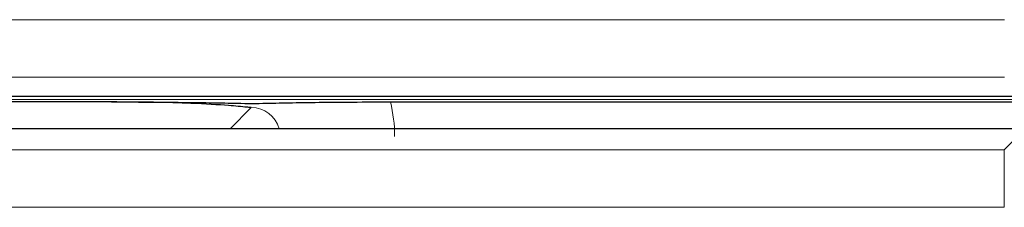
# Paper-space layout 'Blatt3' of a CAD drawing. Header units: millimetres. Extents: x 5 to 418, y 2 to 292.
# Tile 29 of 100: x 106.77 to 109.628, y 185.952 to 186.497. Entities that reach past the tile are written whole.
import ezdxf

# ---------------------------------------------------------------- set-up
doc = ezdxf.new("R2010")
doc.units = ezdxf.units.MM

psp = doc.layouts.new('Blatt3')

# ---------------------------------------------------------------- linework, layer by layer
at = {"color": 7, "linetype": 'Continuous', "lineweight": 18}
for p, q in [((106.4556, 186.4966), (109.628, 186.4966)), ((109.628, 186.3299), (106.4556, 186.3299)), ((109.7251, 186.2652), (106.2492, 186.2652)), ((107.3806, 186.18), (107.442, 186.2414)), ((109.6278, 186.1189), (109.6889, 186.18)), ((106.3558, 186.1189), (109.6278, 186.1189)), ((109.6278, 186.1189), (109.6278, 185.9522)), ((109.6278, 185.9522), (106.4392, 185.9522))]:
    psp.add_line(p, q, dxfattribs=at)
at = {"color": 7, "linetype": 'Continuous', "lineweight": 25}
for p, q in [((107.0363, 186.2579), (106.2419, 186.2579)), ((106.4469, 186.2746), (109.7918, 186.2746)), ((107.846, 186.2579), (109.7251, 186.2579)), ((109.6889, 186.18), (106.2948, 186.18))]:
    psp.add_line(p, q, dxfattribs=at)
at = {"color": 7, "linetype": 'Continuous', "lineweight": 18}
for major_axis, ratio, start_param, end_param in [((-0.2954, -0.2954), 0.997265, 2.357564, 2.599116), ((0.0604, 0.0604), 0.975938, 5.761194, 7.067214)]:
    psp.add_ellipse((107.4409, 186.157), major_axis=major_axis, ratio=ratio, start_param=start_param, end_param=end_param, dxfattribs=at)
at = {"color": 7, "linetype": 'Continuous', "lineweight": 25}
for points, knots in [([(107.0363, 186.2579), (107.0782, 186.2579), (107.162, 186.2577), (107.2675, 186.2566), (107.3368, 186.2555), (107.384, 186.2545), (107.4101, 186.254), (107.4328, 186.2537), (107.4429, 186.2537), (107.4539, 186.2538), (107.4769, 186.254), (107.5388, 186.2554), (107.6392, 186.2571), (107.7703, 186.2579), (107.829, 186.2579), (107.846, 186.2579)], [0, 0, 0, 0, 0.128577, 0.256774, 0.366203, 0.423386, 0.480733, 0.4927, 0.502094, 0.511497, 0.526539, 0.585134, 0.819275, 0.947543, 1, 1, 1, 1]), ([(107.442, 186.2414), (107.4418, 186.2414), (107.4377, 186.2418), (107.4175, 186.2439), (107.3696, 186.2484), (107.2818, 186.2536), (107.1605, 186.2573), (107.0777, 186.2577), (107.0363, 186.2579)], [0, 0, 0, 0, 0.0027454, 0.0508083, 0.2457499, 0.5449065, 0.7722037, 1, 1, 1, 1])]:
    psp.add_open_spline(points, degree=3, knots=knots, dxfattribs=at)

doc.saveas('drawing.dxf')
